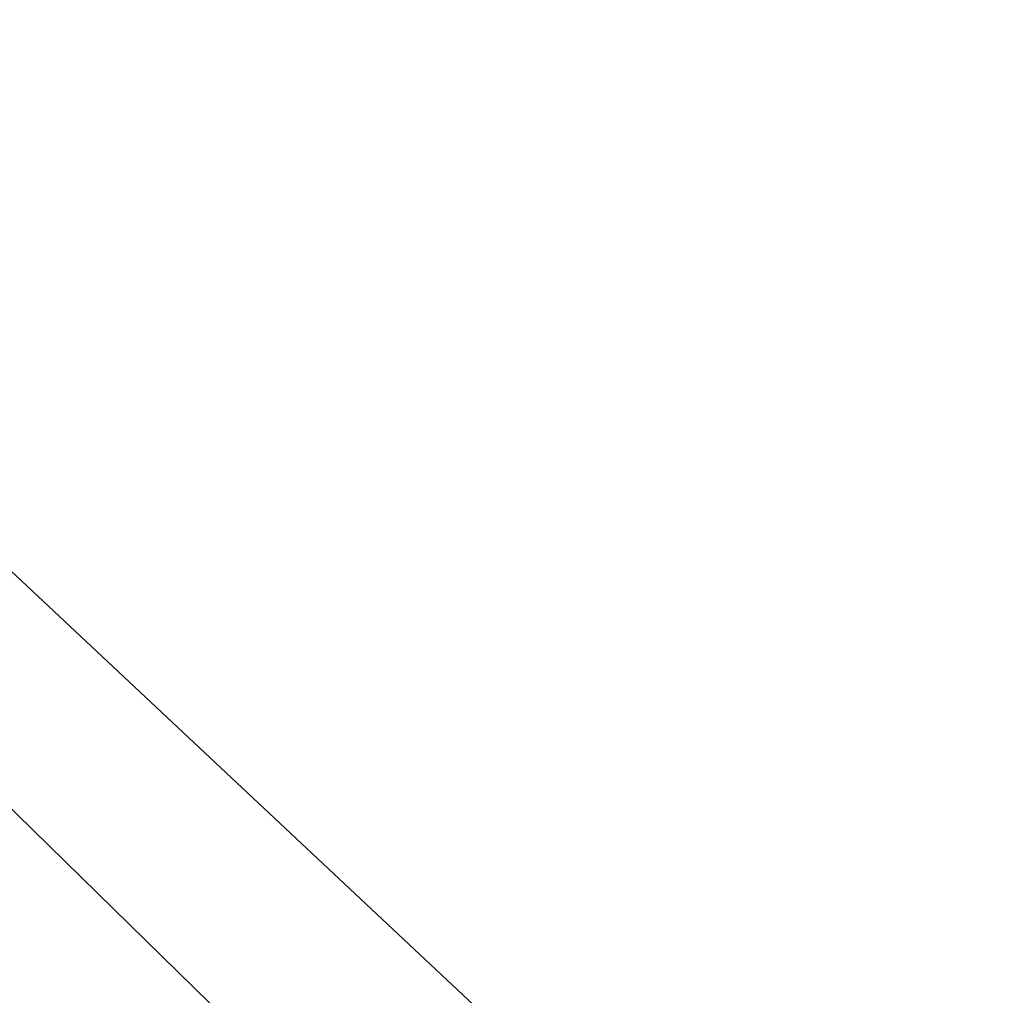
# Model space of a CAD drawing. Header units: millimetres. Extents: x -625 to 3625, y -115 to 71.
# Tile 42 of 256: x -416.45 to -408.88, y 5.5 to 13. Entities that reach past the tile are written whole.
import ezdxf

# ---------------------------------------------------------------- set-up
doc = ezdxf.new("R2010")
doc.units = ezdxf.units.MM
doc.layers.add('151', color=7, linetype='Continuous', true_color=0xffffff)

# ---------------------------------------------------------------- blocks, each defined once
blk = doc.blocks.new('UG_SURFACE_001')
at = {"layer": '151', "color": 252, "linetype": 'Continuous', "lineweight": 35}
for points in [[(625, -31, 2234.9999), (625, 69, 2234.9999), (-625, 69, 2234.9999), (-625, -31, 2234.9999)], [(-475, -31, 2085), (-475, 69, 2085), (475, 69, 2085), (475, -31, 2085)]]:
    blk.add_3dface(points, dxfattribs=at)
blk = doc.blocks.new('UG_SURFACE_028')
at = {"layer": '151', "color": 31, "linetype": 'Continuous', "lineweight": 35}
for points in [[(-451.75, -3.75, -5), (-456.25, -3.75, -5), (-460.75, 50.25, -5), (-412.75, 3.25, -5)], [(-460.75, 50.25, -5), (-412.5, 5, -5), (-412.5, 3.25, -5), (-412.75, 3.25, -5)], [(-460.75, 50.25, -5), (-408.5, 13, -5), (-408.5, 5, -5), (-412.5, 5, -5)], [(-460.75, 50.25, 2069.2501), (-412.75, 3.25, 2021.25), (-412.5, 3.25, 2020.9999), (-412.5, 5, 2020.9999)], [(-412.75, 3.25, 2021.25), (-460.75, 50.25, 2069.2501), (-456.25, -3.75, 2064.75), (-451.75, -3.75, 2060.25)], [(-412.5, 5, 2020.9999), (-408.5, 5, 2017), (-408.5, 13, 2017), (-460.75, 50.25, 2069.2501)]]:
    blk.add_3dface(points, dxfattribs=at)
blk = doc.blocks.new('UG_SURFACE_030')
at = {"layer": '151', "color": 31, "linetype": 'Continuous', "lineweight": 35}
for points in [[(460.75, -34.75, 2069.2501), (460.75, 50.25, 2069.2501), (-460.75, 50.25, 2069.2501), (-460.75, -34.75, 2069.2501)], [(-451.75, -3.75, 2060.25), (-456.25, -3.75, 2064.75), (-460.75, 50.25, 2069.2501), (-412.5, 5, 2020.9999)], [(-460.75, 50.25, 2069.2501), (-408.5, 13, 2017), (-408.5, 5, 2017), (-412.5, 5, 2020.9999)]]:
    blk.add_3dface(points, dxfattribs=at)

msp = doc.modelspace()

# ---------------------------------------------------------------- block references
at = {"layer": '151', "color": 252, "linetype": 'Continuous', "lineweight": -3, "true_color": 0x939598}
for name in ['UG_SURFACE_001', 'UG_SURFACE_028', 'UG_SURFACE_030']:
    msp.add_blockref(name, (0, 0), dxfattribs=at)

doc.saveas('drawing.dxf')
